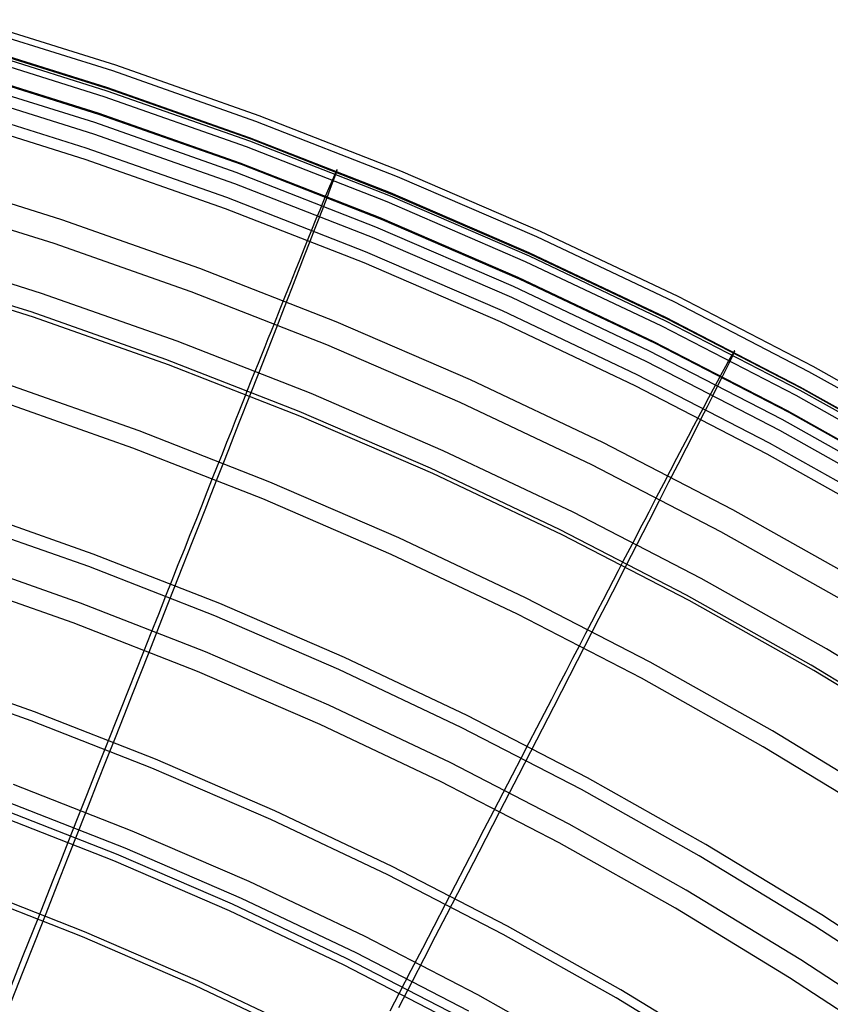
# Model space of a CAD drawing. Header units: millimetres. Extents: x 20498 to 21098, y 1199 to 1799.
# Tile 109 of 110: x 20886 to 20941, y 1719 to 1786. Entities that reach past the tile are written whole.
import ezdxf

# ---------------------------------------------------------------- set-up
doc = ezdxf.new("R2010")
doc.units = ezdxf.units.MM
doc.layers.add('Rico Pouf Ferm Living', color=7, linetype='Continuous', true_color=0x000000)

msp = doc.modelspace()

# ---------------------------------------------------------------- linework, layer by layer
at = {"layer": 'Rico Pouf Ferm Living'}
for p, q in [((20892.144, 1782.914, 160.739), (20882.237, 1786.019, 160.74)), ((20892.351, 1783.306, 220.507), (20882.426, 1786.416, 220.508)), ((20891.742, 1781.782, 141.327), (20881.876, 1784.874, 141.328)), ((20891.764, 1781.541, 220.433), (20881.901, 1784.633, 220.434)), ((20891.842, 1781.678, 246.186), (20881.973, 1784.771, 246.188)), ((20891.557, 1781.151, 160.832), (20881.712, 1784.236, 160.833)), ((20902.161, 1779.853, 220.505), (20892.351, 1783.306, 220.507)), ((20891.157, 1780.023, 141.508), (20881.353, 1783.096, 141.51)), ((20891.258, 1779.923, 245.963), (20881.451, 1782.997, 245.965)), ((20901.937, 1779.467, 160.737), (20892.144, 1782.914, 160.739)), ((20890.916, 1779.379, 120.611), (20881.135, 1782.445, 120.612)), ((20890.846, 1778.597, 268.76), (20881.084, 1781.657, 268.761)), ((20901.495, 1778.349, 141.325), (20891.742, 1781.782, 141.327)), ((20901.513, 1778.11, 220.431), (20891.764, 1781.541, 220.433)), ((20901.598, 1778.244, 246.185), (20891.842, 1781.678, 246.186)), ((20890.339, 1777.642, 120.964), (20880.618, 1780.688, 120.966)), ((20901.289, 1777.725, 160.83), (20891.557, 1781.151, 160.832)), ((20890.27, 1776.864, 268.375), (20880.567, 1779.905, 268.376)), ((20900.849, 1776.612, 141.507), (20891.157, 1780.023, 141.508)), ((20900.953, 1776.511, 245.962), (20891.258, 1779.923, 245.963)), ((20900.585, 1775.976, 120.609), (20890.916, 1779.379, 120.611)), ((20911.604, 1775.682, 160.734), (20901.937, 1779.467, 160.737)), ((20911.845, 1776.061, 220.502), (20902.161, 1779.853, 220.505)), ((20900.497, 1775.2, 268.758), (20890.846, 1778.597, 268.76)), ((20911.122, 1774.579, 141.323), (20901.495, 1778.349, 141.325)), ((20911.137, 1774.342, 220.428), (20901.513, 1778.11, 220.431)), ((20911.228, 1774.474, 246.182), (20901.598, 1778.244, 246.185)), ((20899.947, 1774.259, 120.963), (20890.339, 1777.642, 120.964)), ((20910.897, 1773.964, 160.827), (20901.289, 1777.725, 160.83)), ((20899.861, 1773.488, 268.373), (20890.27, 1776.864, 268.375)), ((20910.417, 1772.866, 141.504), (20900.849, 1776.612, 141.507)), ((20910.524, 1772.764, 245.959), (20900.953, 1776.511, 245.962)), ((20910.13, 1772.239, 120.606), (20900.585, 1775.976, 120.609)), ((20907.469, 1776.155, 190.159), (20907.158, 1775.473, 160.828)), ((20907.178, 1775.267, 233.224), (20907.392, 1775.854, 220.43)), ((20907.392, 1775.854, 220.43), (20907.488, 1776.149, 205.646)), ((20907.488, 1776.149, 205.646), (20907.469, 1776.155, 190.159)), ((20921.392, 1771.936, 220.499), (20911.845, 1776.061, 220.502)), ((20888.671, 1772.732, 93.671), (20879.123, 1775.724, 93.672)), ((20910.024, 1771.47, 268.755), (20900.497, 1775.2, 268.758)), ((20907.158, 1775.473, 160.828), (20906.962, 1775.012, 151.145)), ((20907.012, 1774.825, 239.594), (20907.178, 1775.267, 233.224)), ((20921.135, 1771.564, 160.731), (20911.604, 1775.682, 160.734)), ((20906.962, 1775.012, 151.145), (20906.694, 1774.369, 141.505)), ((20906.8, 1774.268, 245.96), (20907.012, 1774.825, 239.594)), ((20920.614, 1770.478, 141.32), (20911.122, 1774.579, 141.323)), ((20888.131, 1771.106, 94.452), (20878.64, 1774.081, 94.453)), ((20909.433, 1770.546, 120.96), (20899.947, 1774.259, 120.963)), ((20906.51, 1773.924, 136.323), (20906.294, 1773.396, 131.191)), ((20906.694, 1774.369, 141.505), (20906.51, 1773.924, 136.323)), ((20906.569, 1773.665, 251.622), (20906.8, 1774.268, 245.96)), ((20920.368, 1769.871, 160.824), (20910.897, 1773.964, 160.827)), ((20920.625, 1770.242, 220.425), (20911.137, 1774.342, 220.428)), ((20920.722, 1770.371, 246.179), (20911.228, 1774.474, 246.182)), ((20909.328, 1769.782, 268.371), (20899.861, 1773.488, 268.373)), ((20906.294, 1773.396, 131.191), (20906.04, 1772.772, 126.08)), ((20906.301, 1772.969, 257.207), (20906.569, 1773.665, 251.622)), ((20898.108, 1769.41, 93.669), (20888.671, 1772.732, 93.671)), ((20906.04, 1772.772, 126.08), (20905.742, 1772.036, 120.961)), ((20905.993, 1772.172, 262.772), (20906.301, 1772.969, 257.207)), ((20919.849, 1768.79, 141.501), (20910.417, 1772.866, 141.504)), ((20919.959, 1768.687, 245.956), (20910.524, 1772.764, 245.959)), ((20905.742, 1772.036, 120.961), (20905.488, 1771.41, 117.147)), ((20905.644, 1771.269, 268.372), (20905.993, 1772.172, 262.772)), ((20919.539, 1768.174, 120.603), (20910.13, 1772.239, 120.606)), ((20930.79, 1767.482, 220.495), (20921.392, 1771.936, 220.499)), ((20905.488, 1771.41, 117.147), (20905.217, 1770.737, 113.48)), ((20905.263, 1770.289, 273.876), (20905.644, 1771.269, 268.372)), ((20919.416, 1767.412, 268.752), (20910.024, 1771.47, 268.755)), ((20930.516, 1767.118, 160.727), (20921.135, 1771.564, 160.731)), ((20887.277, 1767.7, 311.443), (20877.892, 1770.642, 311.444)), ((20897.513, 1767.804, 94.45), (20888.131, 1771.106, 94.452)), ((20905.217, 1770.737, 113.48), (20904.926, 1770.015, 109.958)), ((20918.784, 1766.505, 120.957), (20909.433, 1770.546, 120.96)), ((20929.957, 1766.05, 141.316), (20920.614, 1770.478, 141.32)), ((20904.926, 1770.015, 109.958), (20904.616, 1769.244, 106.579)), ((20904.845, 1769.213, 279.37), (20905.263, 1770.289, 273.876)), ((20918.662, 1765.749, 268.368), (20909.328, 1769.782, 268.371)), ((20929.691, 1765.452, 160.82), (20920.368, 1769.871, 160.824)), ((20929.965, 1765.815, 220.421), (20920.625, 1770.242, 220.425)), ((20930.068, 1765.942, 246.175), (20920.722, 1770.371, 246.179)), ((20886.564, 1766.432, 84.448), (20877.237, 1769.356, 84.449)), ((20907.425, 1765.762, 93.667), (20898.108, 1769.41, 93.669)), ((20904.616, 1769.244, 106.579), (20904.286, 1768.422, 103.341)), ((20904.389, 1768.04, 284.828), (20904.845, 1769.213, 279.37)), ((20886.734, 1766.069, 310.676), (20877.405, 1768.993, 310.677)), ((20904.286, 1768.422, 103.341), (20903.936, 1767.547, 100.241)), ((20929.134, 1764.39, 141.497), (20919.849, 1768.79, 141.501)), ((20929.247, 1764.285, 245.952), (20919.959, 1768.687, 245.956)), ((20906.774, 1764.178, 94.447), (20897.513, 1767.804, 94.45)), ((20903.894, 1766.771, 290.224), (20904.389, 1768.04, 284.828)), ((20928.801, 1763.784, 120.599), (20919.539, 1768.174, 120.603)), ((20896.554, 1764.434, 311.441), (20887.277, 1767.7, 311.443)), ((20903.936, 1767.547, 100.241), (20903.564, 1766.618, 97.278)), ((20928.661, 1763.03, 268.749), (20919.416, 1767.412, 268.752)), ((20939.738, 1762.348, 160.723), (20930.516, 1767.118, 160.727)), ((20940.028, 1762.704, 220.491), (20930.79, 1767.482, 220.495)), ((20895.783, 1763.187, 84.447), (20886.564, 1766.432, 84.448)), ((20903.564, 1766.618, 97.278), (20903.17, 1765.633, 94.448)), ((20903.359, 1765.402, 295.532), (20903.894, 1766.771, 290.224)), ((20927.989, 1762.142, 120.953), (20918.784, 1766.505, 120.957)), ((20895.955, 1762.824, 310.674), (20886.734, 1766.069, 310.676)), ((20916.609, 1761.794, 93.664), (20907.425, 1765.762, 93.667)), ((20927.85, 1761.394, 268.364), (20918.662, 1765.749, 268.368)), ((20939.141, 1761.3, 141.311), (20929.957, 1766.05, 141.316)), ((20939.145, 1761.067, 220.417), (20929.965, 1765.815, 220.421)), ((20939.254, 1761.191, 246.171), (20930.068, 1765.942, 246.175)), ((20902.965, 1765.12, 93.084), (20902.754, 1764.591, 91.753)), ((20902.785, 1763.933, 300.727), (20903.359, 1765.402, 295.532)), ((20903.17, 1765.633, 94.448), (20902.965, 1765.12, 93.084)), ((20938.856, 1760.713, 160.816), (20929.691, 1765.452, 160.82)), ((20905.713, 1760.849, 311.438), (20896.554, 1764.434, 311.441)), ((20902.754, 1764.591, 91.753), (20902.537, 1764.047, 90.455)), ((20938.261, 1759.669, 141.493), (20929.134, 1764.39, 141.497)), ((20902.17, 1762.363, 305.783), (20902.785, 1763.933, 300.727)), ((20902.537, 1764.047, 90.455), (20902.313, 1763.487, 89.19)), ((20915.904, 1760.233, 94.444), (20906.774, 1764.178, 94.447)), ((20937.906, 1759.075, 120.595), (20928.801, 1763.784, 120.599)), ((20938.376, 1759.563, 245.948), (20929.247, 1764.285, 245.952)), ((20934.649, 1763.786, 190.149), (20934.266, 1763.137, 160.818)), ((20934.547, 1763.496, 220.419), (20934.67, 1763.78, 205.636)), ((20934.67, 1763.78, 205.636), (20934.649, 1763.786, 190.149)), ((20904.885, 1759.624, 84.444), (20895.783, 1763.187, 84.447)), ((20902.313, 1763.487, 89.19), (20902.082, 1762.908, 87.957)), ((20934.266, 1763.137, 160.818), (20934.023, 1762.697, 151.135)), ((20934.278, 1762.935, 233.214), (20934.547, 1763.496, 220.419)), ((20905.057, 1759.26, 310.672), (20895.955, 1762.824, 310.674)), ((20901.515, 1760.69, 310.673), (20902.17, 1762.363, 305.783)), ((20902.082, 1762.908, 87.957), (20901.844, 1762.31, 86.756)), ((20937.749, 1758.33, 268.744), (20928.661, 1763.03, 268.749)), ((20934.023, 1762.697, 151.135), (20933.69, 1762.084, 141.495)), ((20933.804, 1761.979, 245.95), (20934.069, 1762.512, 239.583)), ((20934.069, 1762.512, 239.583), (20934.278, 1762.935, 233.214)), ((20949.095, 1757.608, 220.485), (20940.028, 1762.704, 220.491)), ((20901.597, 1761.693, 85.585), (20901.343, 1761.054, 84.445)), ((20901.844, 1762.31, 86.756), (20901.597, 1761.693, 85.585)), ((20925.65, 1757.508, 93.66), (20916.609, 1761.794, 93.664)), ((20937.037, 1757.463, 120.949), (20927.989, 1762.142, 120.953)), ((20933.69, 1762.084, 141.495), (20933.462, 1761.659, 136.313)), ((20933.515, 1761.403, 251.612), (20933.804, 1761.979, 245.95)), ((20948.789, 1757.262, 160.717), (20939.738, 1762.348, 160.723)), ((20893.956, 1758.304, 74.864), (20884.907, 1761.489, 74.865)), ((20901.343, 1761.054, 84.445), (20901.08, 1760.393, 83.335)), ((20936.881, 1756.723, 268.359), (20927.85, 1761.394, 268.364)), ((20933.193, 1761.155, 131.181), (20932.877, 1760.559, 126.07)), ((20933.18, 1760.737, 257.197), (20933.515, 1761.403, 251.612)), ((20933.462, 1761.659, 136.313), (20933.193, 1761.155, 131.181)), ((20948.154, 1756.235, 141.306), (20939.141, 1761.3, 141.311)), ((20948.156, 1756.003, 220.412), (20939.145, 1761.067, 220.417)), ((20948.27, 1756.124, 246.165), (20939.254, 1761.191, 246.171)), ((20901.08, 1760.393, 83.335), (20900.808, 1759.709, 82.254)), ((20900.818, 1758.913, 315.381), (20901.515, 1760.69, 310.673)), ((20914.741, 1756.948, 311.435), (20905.713, 1760.849, 311.438)), ((20932.877, 1760.559, 126.07), (20932.505, 1759.857, 120.951)), ((20932.795, 1759.975, 262.762), (20933.18, 1760.737, 257.197)), ((20947.85, 1755.658, 160.811), (20938.856, 1760.713, 160.816)), ((20893.522, 1757.132, 76.345), (20884.514, 1760.302, 76.347)), ((20900.808, 1759.709, 82.254), (20900.526, 1759.001, 81.202)), ((20924.891, 1755.973, 94.441), (20915.904, 1760.233, 94.444)), ((20932.505, 1759.857, 120.951), (20932.19, 1759.259, 117.137)), ((20932.358, 1759.112, 268.362), (20932.795, 1759.975, 262.762)), ((20947.218, 1754.635, 141.488), (20938.261, 1759.669, 141.493)), ((20900.526, 1759.001, 81.202), (20900.233, 1758.266, 80.177)), ((20913.857, 1755.747, 84.441), (20904.885, 1759.624, 84.444)), ((20914.031, 1755.382, 310.669), (20905.057, 1759.26, 310.672)), ((20932.19, 1759.259, 117.137), (20931.852, 1758.616, 113.47)), ((20931.882, 1758.175, 273.866), (20932.358, 1759.112, 268.362)), ((20946.842, 1754.053, 120.59), (20937.906, 1759.075, 120.595)), ((20947.336, 1754.528, 245.943), (20938.376, 1759.563, 245.948)), ((20900.454, 1757.985, 317.671), (20900.818, 1758.913, 315.381)), ((20931.852, 1758.616, 113.47), (20931.49, 1757.927, 109.948)), ((20946.668, 1753.318, 268.739), (20937.749, 1758.33, 268.744)), ((20902.888, 1754.807, 74.861), (20893.956, 1758.304, 74.864)), ((20900.233, 1758.266, 80.177), (20899.931, 1757.505, 79.18)), ((20900.078, 1757.028, 319.921), (20900.454, 1757.985, 317.671)), ((20931.49, 1757.927, 109.948), (20931.104, 1757.19, 106.569)), ((20931.359, 1757.147, 279.36), (20931.882, 1758.175, 273.866)), ((20902.414, 1753.65, 76.343), (20893.522, 1757.132, 76.345)), ((20899.931, 1757.505, 79.18), (20899.617, 1756.716, 78.209)), ((20899.691, 1756.043, 322.133), (20900.078, 1757.028, 319.921)), ((20934.537, 1752.912, 93.655), (20925.65, 1757.508, 93.66)), ((20931.104, 1757.19, 106.569), (20930.692, 1756.405, 103.331)), ((20930.789, 1756.026, 284.818), (20931.359, 1757.147, 279.36)), ((20945.917, 1752.472, 120.944), (20937.037, 1757.463, 120.949)), ((20899.617, 1756.716, 78.209), (20899.291, 1755.897, 77.264)), ((20923.628, 1752.735, 311.432), (20914.741, 1756.948, 311.435)), ((20930.692, 1756.405, 103.331), (20930.255, 1755.569, 100.231)), ((20945.745, 1751.742, 268.354), (20936.881, 1756.723, 268.359)), ((20899.291, 1755.897, 77.264), (20898.954, 1755.048, 76.344)), ((20899.293, 1755.03, 324.31), (20899.691, 1756.043, 322.133)), ((20922.69, 1751.561, 84.438), (20913.857, 1755.747, 84.441)), ((20933.725, 1751.404, 94.436), (20924.891, 1755.973, 94.441)), ((20930.17, 1754.813, 290.214), (20930.789, 1756.026, 284.818)), ((20898.954, 1755.048, 76.344), (20898.585, 1754.118, 75.401)), ((20898.883, 1753.987, 326.454), (20899.293, 1755.03, 324.31)), ((20922.864, 1751.196, 310.665), (20914.031, 1755.382, 310.669)), ((20930.255, 1755.569, 100.231), (20929.792, 1754.682, 97.268)), ((20911.694, 1751.002, 74.858), (20902.888, 1754.807, 74.861)), ((20929.792, 1754.682, 97.268), (20929.301, 1753.741, 94.439)), ((20929.502, 1753.505, 295.522), (20930.17, 1754.813, 290.214)), ((20898.585, 1754.118, 75.401), (20898.206, 1753.165, 74.496)), ((20898.462, 1752.914, 328.567), (20898.883, 1753.987, 326.454)), ((20911.18, 1749.862, 76.34), (20902.414, 1753.65, 76.343)), ((20929.301, 1753.741, 94.439), (20929.045, 1753.251, 93.074)), ((20890.817, 1749.883, 68.028), (20882.063, 1752.965, 68.03)), ((20898.206, 1753.165, 74.496), (20897.818, 1752.188, 73.627)), ((20929.045, 1753.251, 93.074), (20928.782, 1752.746, 91.743)), ((20928.785, 1752.101, 300.717), (20929.502, 1753.505, 295.522)), ((20898.028, 1751.811, 330.652), (20898.462, 1752.914, 328.567)), ((20932.364, 1748.217, 311.428), (20923.628, 1752.735, 311.432)), ((20928.782, 1752.746, 91.743), (20928.511, 1752.227, 90.445)), ((20943.26, 1748.01, 93.65), (20934.537, 1752.912, 93.655)), ((20890.503, 1749.032, 69.774), (20881.779, 1752.103, 69.776)), ((20897.818, 1752.188, 73.627), (20897.422, 1751.191, 72.792)), ((20897.582, 1750.677, 332.71), (20898.028, 1751.811, 330.652)), ((20928.232, 1751.691, 89.18), (20927.944, 1751.138, 87.947)), ((20928.017, 1750.6, 305.773), (20928.785, 1752.101, 300.717)), ((20928.511, 1752.227, 90.445), (20928.232, 1751.691, 89.18)), ((20897.422, 1751.191, 72.792), (20897.018, 1750.173, 71.991)), ((20920.362, 1746.893, 74.855), (20911.694, 1751.002, 74.858)), ((20931.371, 1747.071, 84.433), (20922.69, 1751.561, 84.438)), ((20931.547, 1746.705, 310.661), (20922.864, 1751.196, 310.665)), ((20927.944, 1751.138, 87.947), (20927.647, 1750.567, 86.746)), ((20942.396, 1746.531, 94.431), (20933.725, 1751.404, 94.436)), ((20896.651, 1748.312, 336.755), (20897.582, 1750.677, 332.71)), ((20927.199, 1749.002, 310.663), (20928.017, 1750.6, 305.773)), ((20927.647, 1750.567, 86.746), (20927.34, 1749.977, 85.575)), ((20889.949, 1746.536, 345.883), (20881.295, 1749.582, 345.884)), ((20899.459, 1746.5, 68.026), (20890.817, 1749.883, 68.028)), ((20897.018, 1750.173, 71.991), (20896.607, 1749.137, 71.222)), ((20919.81, 1745.773, 76.336), (20911.18, 1749.862, 76.34)), ((20927.34, 1749.977, 85.575), (20927.023, 1749.367, 84.435)), ((20899.116, 1745.66, 69.772), (20890.503, 1749.032, 69.774)), ((20896.607, 1749.137, 71.222), (20896.189, 1748.083, 70.483)), ((20926.328, 1747.304, 315.372), (20927.199, 1749.002, 310.663)), ((20927.023, 1749.367, 84.435), (20926.695, 1748.736, 83.325)), ((20895.669, 1745.817, 340.722), (20896.651, 1748.312, 336.755)), ((20926.695, 1748.736, 83.325), (20926.355, 1748.083, 82.244)), ((20889.443, 1745.177, 344.629), (20880.836, 1748.206, 344.631)), ((20896.189, 1748.083, 70.483), (20895.764, 1747.014, 69.773)), ((20926.355, 1748.083, 82.244), (20926.004, 1747.406, 81.192)), ((20940.938, 1743.399, 311.423), (20932.364, 1748.217, 311.428)), ((20895.764, 1747.014, 69.773), (20895.267, 1745.76, 68.987)), ((20928.883, 1742.487, 74.851), (20920.362, 1746.893, 74.855)), ((20926.004, 1747.406, 81.192), (20925.639, 1746.705, 80.168)), ((20925.873, 1746.417, 317.662), (20926.328, 1747.304, 315.372)), ((20939.892, 1742.282, 84.428), (20931.371, 1747.071, 84.433)), ((20898.493, 1743.191, 345.88), (20889.949, 1746.536, 345.883)), ((20907.978, 1742.819, 68.023), (20899.459, 1746.5, 68.026)), ((20925.639, 1746.705, 80.168), (20925.262, 1745.977, 79.17)), ((20925.404, 1745.503, 319.912), (20925.873, 1746.417, 317.662)), ((20940.069, 1741.916, 310.656), (20931.547, 1746.705, 310.661)), ((20894.633, 1743.186, 344.628), (20895.669, 1745.817, 340.722)), ((20895.267, 1745.76, 68.987), (20894.761, 1744.484, 68.233)), ((20907.606, 1741.991, 69.769), (20899.116, 1745.66, 69.772)), ((20928.292, 1741.386, 76.332), (20919.81, 1745.773, 76.336)), ((20925.262, 1745.977, 79.17), (20924.87, 1745.223, 78.199)), ((20897.939, 1741.851, 344.627), (20889.443, 1745.177, 344.629)), ((20924.87, 1745.223, 78.199), (20924.464, 1744.441, 77.254)), ((20924.921, 1744.562, 322.124), (20925.404, 1745.503, 319.912)), ((20894.761, 1744.484, 68.233), (20894.248, 1743.19, 67.511)), ((20924.464, 1744.441, 77.254), (20924.043, 1743.63, 76.334)), ((20924.424, 1743.593, 324.301), (20924.921, 1744.562, 322.124)), ((20924.043, 1743.63, 76.334), (20923.583, 1742.742, 75.392)), ((20923.912, 1742.597, 326.445), (20924.424, 1743.593, 324.301)), ((20893.498, 1740.306, 348.627), (20894.633, 1743.186, 344.628)), ((20894.248, 1743.19, 67.511), (20893.728, 1741.881, 66.82)), ((20906.915, 1739.552, 345.878), (20898.493, 1743.191, 345.88)), ((20949.34, 1738.285, 311.417), (20940.938, 1743.399, 311.423)), ((20916.364, 1738.844, 68.02), (20907.978, 1742.819, 68.023)), ((20923.583, 1742.742, 75.392), (20923.11, 1741.831, 74.487)), ((20923.386, 1741.572, 328.558), (20923.912, 1742.597, 326.445)), ((20937.245, 1737.787, 74.846), (20928.883, 1742.487, 74.851)), ((20948.241, 1737.2, 84.423), (20939.892, 1742.282, 84.428)), ((20886.797, 1739.085, 62.459), (20878.42, 1742.034, 62.461)), ((20893.728, 1741.881, 66.82), (20893.204, 1740.559, 66.157)), ((20906.315, 1738.231, 344.624), (20897.939, 1741.851, 344.627)), ((20915.964, 1738.03, 69.766), (20907.606, 1741.991, 69.769)), ((20923.11, 1741.831, 74.487), (20922.627, 1740.898, 73.618)), ((20922.844, 1740.518, 330.642), (20923.386, 1741.572, 328.558)), ((20948.42, 1736.833, 310.651), (20940.069, 1741.916, 310.656)), ((20886.576, 1738.484, 64.337), (20878.221, 1741.426, 64.339)), ((20922.627, 1740.898, 73.618), (20922.132, 1739.945, 72.783)), ((20936.616, 1736.707, 76.327), (20928.292, 1741.386, 76.332)), ((20893.204, 1740.559, 66.157), (20892.676, 1739.228, 65.523)), ((20892.918, 1738.834, 350.565), (20893.498, 1740.306, 348.627)), ((20922.287, 1739.434, 332.7), (20922.844, 1740.518, 330.642)), ((20915.205, 1735.623, 345.874), (20906.915, 1739.552, 345.878)), ((20922.132, 1739.945, 72.783), (20921.629, 1738.973, 71.982)), ((20895.066, 1735.848, 62.457), (20886.797, 1739.085, 62.459)), ((20892.676, 1739.228, 65.523), (20891.615, 1736.551, 64.336)), ((20892.329, 1737.338, 352.464), (20892.918, 1738.834, 350.565)), ((20924.607, 1734.581, 68.016), (20916.364, 1738.844, 68.02)), ((20921.629, 1738.973, 71.982), (20921.115, 1737.983, 71.213)), ((20921.125, 1737.175, 336.746), (20922.287, 1739.434, 332.7)), ((20894.825, 1735.255, 64.335), (20886.576, 1738.484, 64.337)), ((20914.56, 1734.324, 344.621), (20906.315, 1738.231, 344.624)), ((20924.179, 1733.781, 69.762), (20915.964, 1738.03, 69.766)), ((20921.115, 1737.983, 71.213), (20920.594, 1736.977, 70.474)), ((20945.44, 1732.8, 74.84), (20937.245, 1737.787, 74.846)), ((20891.728, 1735.814, 354.326), (20892.329, 1737.338, 352.464)), ((20919.899, 1734.79, 340.713), (20921.125, 1737.175, 336.746)), ((20920.594, 1736.977, 70.474), (20920.064, 1735.955, 69.764)), ((20891.615, 1736.551, 64.336), (20890.979, 1734.946, 63.675)), ((20944.774, 1731.743, 76.322), (20936.616, 1736.707, 76.327)), ((20891.115, 1734.26, 356.154), (20891.728, 1735.814, 354.326)), ((20903.218, 1732.325, 62.454), (20895.066, 1735.848, 62.457)), ((20923.355, 1731.408, 345.87), (20915.205, 1735.623, 345.874)), ((20920.064, 1735.955, 69.764), (20919.444, 1734.757, 68.978)), ((20890.979, 1734.946, 63.675), (20890.352, 1733.367, 63.065)), ((20902.956, 1731.742, 64.332), (20894.825, 1735.255, 64.335)), ((20918.605, 1732.276, 344.619), (20919.899, 1734.79, 340.713)), ((20893.473, 1730.944, 361.185), (20885.357, 1734.122, 361.187)), ((20890.489, 1732.672, 357.95), (20891.115, 1734.26, 356.154)), ((20922.664, 1730.132, 344.617), (20914.56, 1734.324, 344.621)), ((20919.444, 1734.757, 68.978), (20918.813, 1733.539, 68.224)), ((20932.698, 1730.034, 68.011), (20924.607, 1734.581, 68.016)), ((20918.813, 1733.539, 68.224), (20918.172, 1732.303, 67.502)), ((20932.242, 1729.25, 69.757), (20924.179, 1733.781, 69.762)), ((20892.991, 1729.778, 359.714), (20884.915, 1732.94, 359.717)), ((20890.352, 1733.367, 63.065), (20889.725, 1731.784, 62.499)), ((20892.394, 1729.365, 60.037), (20884.351, 1732.513, 60.039)), ((20889.848, 1731.047, 359.715), (20890.489, 1732.672, 357.95)), ((20911.242, 1728.522, 62.451), (20903.218, 1732.325, 62.454)), ((20917.189, 1729.525, 348.618), (20918.605, 1732.276, 344.619)), ((20918.172, 1732.303, 67.502), (20917.524, 1731.052, 66.811)), ((20892.21, 1728.911, 61.967), (20884.183, 1732.053, 61.969)), ((20889.725, 1731.784, 62.499), (20889.086, 1730.172, 61.968)), ((20910.961, 1727.948, 64.329), (20902.956, 1731.742, 64.332)), ((20931.353, 1726.913, 345.866), (20923.355, 1731.408, 345.87)), ((20889.106, 1729.165, 361.675), (20889.848, 1731.047, 359.715)), ((20901.474, 1727.487, 361.182), (20893.473, 1730.944, 361.185)), ((20917.524, 1731.052, 66.811), (20916.871, 1729.789, 66.148)), ((20889.086, 1730.172, 61.968), (20888.572, 1728.874, 61.571)), ((20930.618, 1725.662, 344.612), (20922.664, 1730.132, 344.617)), ((20900.951, 1726.338, 359.712), (20892.991, 1729.778, 359.714)), ((20916.871, 1729.789, 66.148), (20916.212, 1728.517, 65.514)), ((20916.465, 1728.119, 350.556), (20917.189, 1729.525, 348.618)), ((20940.625, 1725.209, 68.006), (20932.698, 1730.034, 68.011)), ((20888.572, 1728.874, 61.571), (20888.055, 1727.571, 61.201)), ((20888.352, 1727.255, 363.576), (20889.106, 1729.165, 361.675)), ((20900.122, 1725.492, 61.964), (20892.21, 1728.911, 61.967)), ((20900.322, 1725.939, 60.035), (20892.394, 1729.365, 60.037)), ((20940.143, 1724.441, 69.752), (20932.242, 1729.25, 69.757)), ((20919.13, 1724.443, 62.447), (20911.242, 1728.522, 62.451)), ((20916.212, 1728.517, 65.514), (20914.888, 1725.96, 64.327)), ((20915.729, 1726.689, 352.455), (20916.465, 1728.119, 350.556)), ((20888.055, 1727.571, 61.201), (20887.015, 1724.946, 60.53)), ((20909.35, 1723.754, 361.179), (20901.474, 1727.487, 361.182)), ((20918.829, 1723.879, 64.325), (20910.961, 1727.948, 64.329)), ((20890.068, 1723.714, 60.529), (20882.223, 1726.785, 60.531)), ((20890.208, 1724.061, 58.57), (20882.352, 1727.137, 58.572)), ((20887.587, 1725.316, 365.421), (20888.352, 1727.255, 363.576)), ((20914.979, 1725.233, 354.317), (20915.729, 1726.689, 352.455)), ((20939.19, 1722.143, 345.861), (20931.353, 1726.913, 345.866)), ((20908.788, 1722.624, 359.709), (20900.951, 1726.338, 359.712)), ((20907.911, 1721.8, 61.961), (20900.122, 1725.492, 61.964)), ((20908.126, 1722.24, 60.031), (20900.322, 1725.939, 60.035)), ((20914.888, 1725.96, 64.327), (20914.094, 1724.427, 63.666)), ((20938.413, 1720.918, 344.607), (20930.618, 1725.662, 344.612)), ((20887.015, 1724.946, 60.53), (20886.009, 1722.408, 59.963)), ((20886.81, 1723.347, 367.212), (20887.587, 1725.316, 365.421)), ((20914.214, 1723.748, 356.145), (20914.979, 1725.233, 354.317)), ((20948.381, 1720.112, 68), (20940.625, 1725.209, 68.006)), ((20897.954, 1720.715, 58.567), (20890.208, 1724.061, 58.57)), ((20914.094, 1724.427, 63.666), (20913.313, 1722.918, 63.057)), ((20926.871, 1720.092, 62.443), (20919.13, 1724.443, 62.447)), ((20947.872, 1719.362, 69.746), (20940.143, 1724.441, 69.752)), ((20886.021, 1721.348, 368.951), (20886.81, 1723.347, 367.212)), ((20897.801, 1720.372, 60.526), (20890.068, 1723.714, 60.529)), ((20917.092, 1719.75, 361.175), (20909.35, 1723.754, 361.179)), ((20913.432, 1722.23, 357.941), (20914.214, 1723.748, 356.145)), ((20926.551, 1719.539, 64.321), (20918.829, 1723.879, 64.325)), ((20913.313, 1722.918, 63.057), (20912.53, 1721.406, 62.491)), ((20886.009, 1722.408, 59.963), (20884.99, 1719.834, 59.458)), ((20915.798, 1718.272, 60.028), (20908.126, 1722.24, 60.031)), ((20916.491, 1718.64, 359.705), (20908.788, 1722.624, 359.709)), ((20912.633, 1720.678, 359.707), (20913.432, 1722.23, 357.941)), ((20946.857, 1717.104, 345.855), (20939.19, 1722.143, 345.861)), ((20885.22, 1719.318, 370.641), (20886.021, 1721.348, 368.951)), ((20915.568, 1717.84, 61.957), (20907.911, 1721.8, 61.961)), ((20912.53, 1721.406, 62.491), (20911.733, 1719.866, 61.959)), ((20905.578, 1717.101, 58.564), (20897.954, 1720.715, 58.567)), ((20911.706, 1718.88, 361.667), (20912.633, 1720.678, 359.707)), ((20946.038, 1715.907, 344.602), (20938.413, 1720.918, 344.607)), ((20905.414, 1716.764, 60.523), (20897.801, 1720.372, 60.526)), ((20934.457, 1715.475, 62.438), (20926.871, 1720.092, 62.443)), ((20911.733, 1719.866, 61.959), (20911.091, 1718.625, 61.563)), ((20924.69, 1715.48, 361.171), (20917.092, 1719.75, 361.175)), ((20934.117, 1714.933, 64.316), (20926.551, 1719.539, 64.321))]:
    msp.add_line(p, q, dxfattribs=at)

doc.saveas('drawing.dxf')
